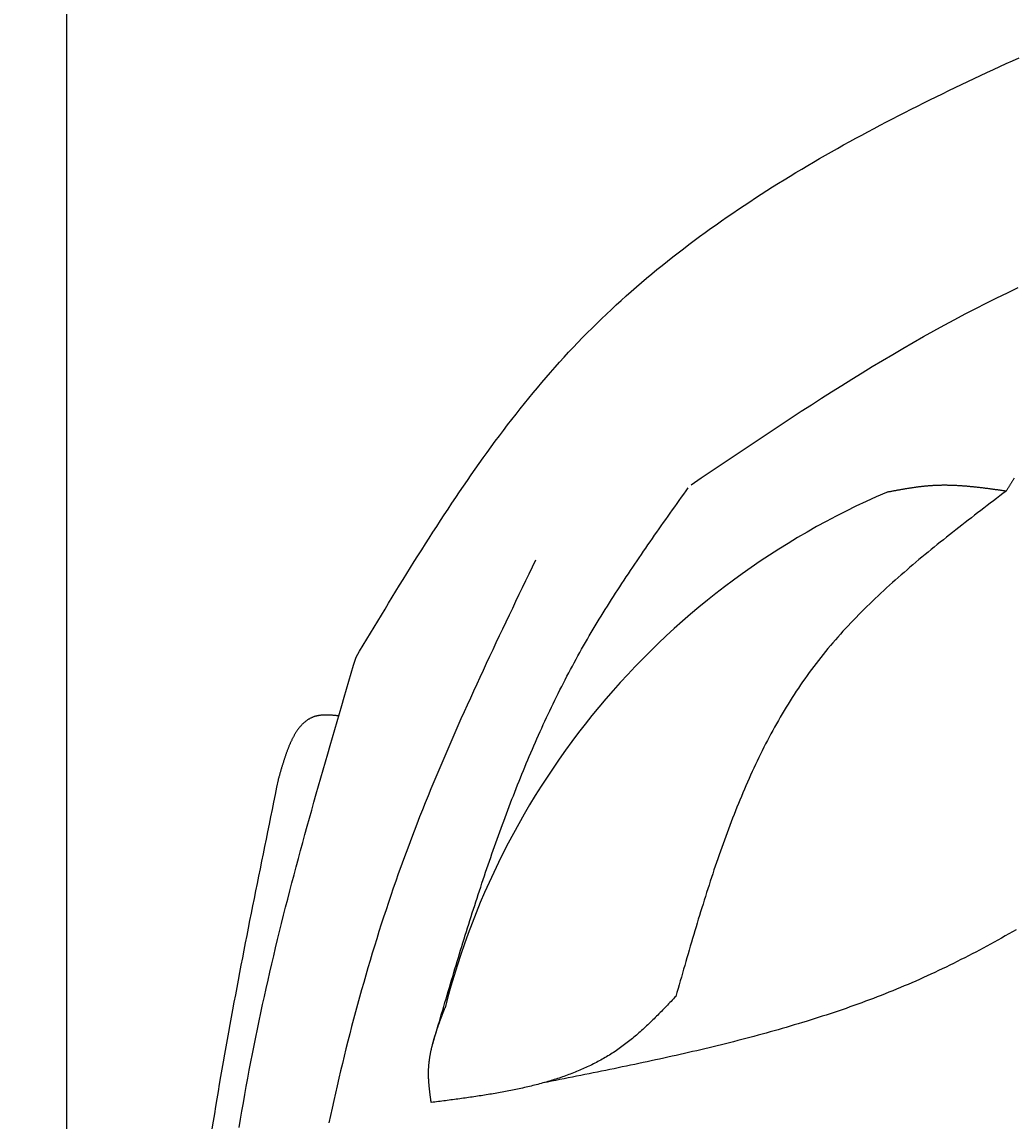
# Model space of a CAD drawing. Extents: x 715 to 7297, y 267 to 3610.
# Tile 11 of 64: x 1152 to 1589, y 2408 to 2893. Entities that reach past the tile are written whole.
import ezdxf

# ---------------------------------------------------------------- set-up
doc = ezdxf.new("R2010")
doc.units = 0
doc.layers.get('0').update_dxf_attribs({"linetype": 'CONTINUOUS'})
doc.layers.get('DEFPOINTS').update_dxf_attribs({"linetype": 'CONTINUOUS'})
for name, color, linetype in [('4', 3, 'CONTINUOUS'), ('5', 3, 'CONTINUOUS'), ('CAR', 10, 'CONTINUOUS')]:
    doc.layers.add(name, color=color, linetype=linetype)
doc.styles.get("Standard").update_dxf_attribs({"font": 'ISOCP.SHX'})
doc.dimstyles.get("Standard").update_dxf_attribs({"dimtxt": 2.5, "dimasz": 2.5, "dimexe": 1.25, "dimexo": 0.625, "dimtad": 1, "dimcen": 2.5, "dimazin": 3, "dimtfac": 1, "dimtmove": 0, "dimatfit": 3})

# ---------------------------------------------------------------- blocks, each defined once
blk = doc.blocks.new('PUNKT')
at = {"layer": '4', "color": 0, "linetype": 'BYBLOCK'}
blk.add_line((-0.5, 0), (-1, 0), dxfattribs=at)
at = {"layer": '4', "color": 0, "linetype": 'BYBLOCK', "const_width": 0.5}
blk.add_lwpolyline([(-0.25, 0, 1), (0.25, 0, 1)], format="xyb", close=True, dxfattribs=at)
blk = doc.blocks.new('*U17')
at = {"layer": '5', "color": 2}
blk.add_text('290', height=70, rotation=90, dxfattribs=at).set_placement((785.85, 1664.51))
blk = doc.blocks.new('*D4')
at = {"layer": '5'}
for p, q in [((1352.73, 3187.27), (775.85, 3187.27)), ((815.85, 327.27), (815.85, 3147.27)), ((1352.77, 287.27), (775.85, 287.27))]:
    blk.add_line(p, q, dxfattribs=at)
at = {"layer": 'DEFPOINTS', "color": 0}
for p in [(815.85, 3187.27), (1372.73, 3187.27), (1372.77, 287.27)]:
    blk.add_point(p, dxfattribs=at)
blk.add_blockref('*U17', (0, 0))
at = {"layer": '5', "xscale": 40, "yscale": 40, "zscale": 40}
for p, rotation in [((815.85, 3187.27), 90), ((815.85, 287.27), 270)]:
    blk.add_blockref('PUNKT', p, dxfattribs=dict(at, rotation=rotation))

msp = doc.modelspace()

# ---------------------------------------------------------------- linework, layer by layer
msp.add_line((1171.672, 3037.271), (1171.717, 437.271))
at = {"layer": 'CAR'}
for points in [[(1299.29, 2613.1, 0), (1300.88, 2615.75, 0), (1302.48, 2618.39, 0), (1304.07, 2621.03, 0), (1305.66, 2623.67, 0), (1307.26, 2626.31, 0), (1308.86, 2628.95, 0), (1310.45, 2631.59, 0), (1312.06, 2634.22, 0), (1313.66, 2636.85, 0), (1315.26, 2639.48, 0), (1316.87, 2642.11, 0), (1318.48, 2644.73, 0), (1320.1, 2647.35, 0), (1321.72, 2649.96, 0), (1323.34, 2652.57, 0), (1324.97, 2655.18, 0), (1326.6, 2657.78, 0), (1328.24, 2660.37, 0), (1329.88, 2662.96, 0), (1331.53, 2665.54, 0), (1333.19, 2668.12, 0), (1334.85, 2670.69, 0), (1336.52, 2673.25, 0), (1338.19, 2675.8, 0), (1339.87, 2678.35, 0), (1341.56, 2680.89, 0), (1343.26, 2683.42, 0), (1344.96, 2685.94, 0), (1346.67, 2688.46, 0), (1348.39, 2690.96, 0), (1350.12, 2693.46, 0), (1351.86, 2695.94, 0), (1353.61, 2698.41, 0), (1355.37, 2700.88, 0), (1357.14, 2703.33, 0), (1358.91, 2705.77, 0), (1360.7, 2708.2, 0), (1362.5, 2710.62, 0), (1364.31, 2713.03, 0), (1366.14, 2715.42, 0), (1367.97, 2717.8, 0), (1369.82, 2720.17, 0), (1371.68, 2722.52, 0), (1373.55, 2724.86, 0), (1375.43, 2727.19, 0), (1377.33, 2729.5, 0), (1379.24, 2731.8, 0), (1381.17, 2734.08, 0), (1383.11, 2736.35, 0), (1385.06, 2738.6, 0), (1387.03, 2740.83, 0), (1389.01, 2743.05, 0), (1391.01, 2745.26, 0), (1393.03, 2747.44, 0), (1395.06, 2749.61, 0), (1397.1, 2751.76, 0), (1399.17, 2753.89, 0), (1401.25, 2756.01, 0), (1403.34, 2758.1, 0), (1405.45, 2760.18, 0), (1407.58, 2762.25, 0), (1409.72, 2764.3, 0), (1411.88, 2766.33, 0), (1414.05, 2768.34, 0), (1416.24, 2770.34, 0), (1418.44, 2772.32, 0), (1420.66, 2774.28, 0), (1422.89, 2776.23, 0), (1425.14, 2778.17, 0), (1427.4, 2780.08, 0), (1429.67, 2781.99, 0), (1431.96, 2783.87, 0), (1434.26, 2785.75, 0), (1436.58, 2787.61, 0), (1438.91, 2789.45, 0), (1441.25, 2791.28, 0), (1443.61, 2793.09, 0), (1445.98, 2794.89, 0), (1448.36, 2796.68, 0), (1450.75, 2798.45, 0), (1453.16, 2800.21, 0), (1455.58, 2801.96, 0), (1458.01, 2803.69, 0), (1460.46, 2805.41, 0), (1462.91, 2807.12, 0), (1465.38, 2808.81, 0), (1467.86, 2810.49, 0), (1470.35, 2812.16, 0), (1472.85, 2813.82, 0), (1475.36, 2815.46, 0), (1477.88, 2817.1, 0), (1480.42, 2818.72, 0), (1482.96, 2820.33, 0), (1485.52, 2821.93, 0), (1488.08, 2823.52, 0), (1490.66, 2825.09, 0), (1493.25, 2826.66, 0), (1495.84, 2828.21, 0), (1498.45, 2829.76, 0), (1501.06, 2831.29, 0), (1503.69, 2832.81, 0), (1506.32, 2834.33, 0), (1508.96, 2835.83, 0), (1511.61, 2837.33, 0), (1514.27, 2838.81, 0), (1516.94, 2840.29, 0), (1519.62, 2841.76, 0), (1522.3, 2843.21, 0), (1524.99, 2844.66, 0), (1527.7, 2846.1, 0), (1530.4, 2847.54, 0), (1533.12, 2848.96, 0), (1535.84, 2850.37, 0), (1538.58, 2851.78, 0), (1541.31, 2853.18, 0), (1544.06, 2854.58, 0), (1546.81, 2855.96, 0), (1549.57, 2857.34, 0), (1552.33, 2858.71, 0), (1555.11, 2860.07, 0), (1557.88, 2861.43, 0), (1560.67, 2862.78, 0), (1563.46, 2864.13, 0), (1566.25, 2865.46, 0), (1569.05, 2866.8, 0), (1571.86, 2868.12, 0), (1574.67, 2869.44, 0), (1577.49, 2870.76, 0), (1580.31, 2872.07, 0), (1583.13, 2873.37, 0), (1585.96, 2874.67, 0), (1588.8, 2875.97, 0), (1591.64, 2877.26, 0)], [(1447.04, 2689.07, 0), (1451.45, 2692.05, 0), (1455.85, 2695.02, 0), (1460.25, 2697.99, 0), (1464.66, 2700.95, 0), (1469.07, 2703.91, 0), (1473.48, 2706.86, 0), (1477.9, 2709.8, 0), (1482.32, 2712.73, 0), (1486.74, 2715.65, 0), (1491.17, 2718.55, 0), (1495.61, 2721.44, 0), (1500.05, 2724.32, 0), (1504.5, 2727.17, 0), (1508.96, 2730.01, 0), (1513.43, 2732.82, 0), (1517.9, 2735.61, 0), (1522.38, 2738.38, 0), (1526.88, 2741.12, 0), (1531.38, 2743.83, 0), (1535.9, 2746.52, 0), (1540.43, 2749.17, 0), (1544.97, 2751.8, 0), (1549.52, 2754.39, 0), (1554.09, 2756.94, 0), (1558.67, 2759.46, 0), (1563.27, 2761.94, 0), (1567.88, 2764.38, 0), (1572.51, 2766.78, 0), (1577.15, 2769.14, 0), (1581.81, 2771.46, 0), (1586.49, 2773.72, 0), (1591.19, 2775.95, 0)], [(1589.5, 2691.91, 0), (1589.34, 2691.68, 0), (1589.19, 2691.45, 0), (1589.04, 2691.22, 0), (1588.88, 2690.99, 0), (1588.73, 2690.75, 0), (1588.58, 2690.52, 0), (1588.43, 2690.29, 0), (1588.28, 2690.05, 0), (1588.13, 2689.81, 0), (1587.98, 2689.58, 0), (1587.83, 2689.34, 0), (1587.68, 2689.1, 0), (1587.53, 2688.86, 0), (1587.38, 2688.63, 0), (1587.23, 2688.39, 0), (1587.08, 2688.15, 0), (1586.93, 2687.91, 0), (1586.79, 2687.67, 0), (1586.64, 2687.43, 0), (1586.49, 2687.19, 0), (1586.34, 2686.95, 0), (1586.2, 2686.71, 0), (1586.05, 2686.47, 0), (1585.9, 2686.23, 0)], [(1333.1, 2442.6, 0), (1333.58, 2444.26, 0), (1334.07, 2445.91, 0), (1334.56, 2447.57, 0), (1335.05, 2449.22, 0), (1335.53, 2450.88, 0), (1336.02, 2452.53, 0), (1336.51, 2454.19, 0), (1337, 2455.84, 0), (1337.49, 2457.5, 0), (1337.98, 2459.15, 0), (1338.47, 2460.8, 0), (1338.96, 2462.46, 0), (1339.45, 2464.11, 0), (1339.94, 2465.76, 0), (1340.43, 2467.41, 0), (1340.93, 2469.07, 0), (1341.42, 2470.72, 0), (1341.92, 2472.37, 0), (1342.42, 2474.02, 0), (1342.91, 2475.67, 0), (1343.41, 2477.32, 0), (1343.91, 2478.96, 0), (1344.42, 2480.61, 0), (1344.92, 2482.26, 0), (1345.42, 2483.9, 0), (1345.93, 2485.55, 0), (1346.44, 2487.19, 0), (1346.95, 2488.84, 0), (1347.46, 2490.48, 0), (1347.97, 2492.12, 0), (1348.48, 2493.76, 0), (1349, 2495.4, 0), (1349.52, 2497.04, 0), (1350.04, 2498.68, 0), (1350.56, 2500.32, 0), (1351.08, 2501.96, 0), (1351.61, 2503.59, 0), (1352.14, 2505.22, 0), (1352.67, 2506.86, 0), (1353.2, 2508.49, 0), (1353.73, 2510.12, 0), (1354.27, 2511.75, 0), (1354.81, 2513.38, 0), (1355.35, 2515, 0), (1355.9, 2516.63, 0), (1356.44, 2518.25, 0), (1356.99, 2519.88, 0), (1357.55, 2521.5, 0), (1358.1, 2523.12, 0), (1358.66, 2524.74, 0), (1359.22, 2526.35, 0), (1359.79, 2527.97, 0), (1360.35, 2529.58, 0), (1360.92, 2531.2, 0), (1361.5, 2532.81, 0), (1362.07, 2534.42, 0), (1362.65, 2536.02, 0), (1363.24, 2537.63, 0), (1363.82, 2539.23, 0), (1364.41, 2540.84, 0), (1365.01, 2542.44, 0), (1365.6, 2544.03, 0), (1366.21, 2545.63, 0), (1366.81, 2547.23, 0), (1367.42, 2548.82, 0), (1368.03, 2550.41, 0), (1368.65, 2552, 0), (1369.27, 2553.59, 0), (1369.89, 2555.17, 0), (1370.52, 2556.76, 0), (1371.15, 2558.34, 0), (1371.78, 2559.92, 0), (1372.43, 2561.49, 0), (1373.07, 2563.07, 0), (1373.72, 2564.64, 0), (1374.37, 2566.21, 0), (1375.03, 2567.78, 0), (1375.69, 2569.34, 0), (1376.36, 2570.91, 0), (1377.03, 2572.47, 0), (1377.7, 2574.02, 0), (1378.39, 2575.58, 0), (1379.07, 2577.13, 0), (1379.76, 2578.69, 0), (1380.46, 2580.23, 0), (1381.16, 2581.78, 0), (1381.86, 2583.32, 0), (1382.57, 2584.86, 0), (1383.29, 2586.4, 0), (1384.01, 2587.94, 0), (1384.73, 2589.47, 0), (1385.46, 2591, 0), (1386.2, 2592.53, 0), (1386.94, 2594.05, 0), (1387.69, 2595.58, 0), (1388.44, 2597.09, 0), (1389.2, 2598.61, 0), (1389.96, 2600.12, 0), (1390.73, 2601.63, 0), (1391.51, 2603.14, 0), (1392.29, 2604.65, 0), (1393.08, 2606.15, 0), (1393.87, 2607.65, 0), (1394.67, 2609.14, 0), (1395.48, 2610.63, 0), (1396.29, 2612.12, 0), (1397.11, 2613.61, 0), (1397.93, 2615.09, 0), (1398.76, 2616.57, 0), (1399.6, 2618.05, 0), (1400.44, 2619.52, 0), (1401.29, 2620.99, 0), (1402.14, 2622.46, 0), (1403, 2623.92, 0), (1403.87, 2625.38, 0), (1404.74, 2626.84, 0), (1405.62, 2628.29, 0), (1406.5, 2629.75, 0), (1407.39, 2631.2, 0), (1408.29, 2632.64, 0), (1409.18, 2634.09, 0), (1410.09, 2635.53, 0), (1411, 2636.97, 0), (1411.91, 2638.41, 0), (1412.83, 2639.84, 0), (1413.75, 2641.27, 0), (1414.67, 2642.71, 0), (1415.6, 2644.13, 0), (1416.54, 2645.56, 0), (1417.48, 2646.98, 0), (1418.42, 2648.41, 0), (1419.36, 2649.83, 0), (1420.31, 2651.25, 0), (1421.26, 2652.66, 0), (1422.22, 2654.08, 0), (1423.18, 2655.49, 0), (1424.14, 2656.91, 0), (1425.1, 2658.32, 0), (1426.07, 2659.73, 0), (1427.04, 2661.13, 0), (1428.01, 2662.54, 0), (1428.98, 2663.95, 0), (1429.96, 2665.35, 0), (1430.94, 2666.76, 0), (1431.92, 2668.16, 0), (1432.9, 2669.56, 0), (1433.88, 2670.96, 0), (1434.87, 2672.36, 0), (1435.86, 2673.76, 0), (1436.84, 2675.16, 0), (1437.83, 2676.56, 0), (1438.82, 2677.96, 0), (1439.82, 2679.35, 0), (1440.81, 2680.75, 0), (1441.8, 2682.15, 0), (1442.79, 2683.54, 0), (1443.79, 2684.94, 0), (1444.78, 2686.33, 0), (1445.77, 2687.73, 0)], [(1585.9, 2686.23, 0), (1584.51, 2685.17, 0), (1583.11, 2684.1, 0), (1581.72, 2683.04, 0), (1580.33, 2681.98, 0), (1578.93, 2680.92, 0), (1577.54, 2679.85, 0), (1576.15, 2678.79, 0), (1574.76, 2677.72, 0), (1573.37, 2676.66, 0), (1571.99, 2675.59, 0), (1570.6, 2674.52, 0), (1569.22, 2673.45, 0), (1567.84, 2672.38, 0), (1566.46, 2671.31, 0), (1565.09, 2670.23, 0), (1563.71, 2669.15, 0), (1562.34, 2668.08, 0), (1560.97, 2666.99, 0), (1559.61, 2665.91, 0), (1558.25, 2664.83, 0), (1556.89, 2663.74, 0), (1555.53, 2662.65, 0), (1554.18, 2661.56, 0), (1552.84, 2660.46, 0), (1551.49, 2659.36, 0), (1550.16, 2658.26, 0), (1548.82, 2657.16, 0), (1547.49, 2656.05, 0), (1546.17, 2654.94, 0), (1544.85, 2653.82, 0), (1543.54, 2652.7, 0), (1542.23, 2651.58, 0), (1540.92, 2650.45, 0), (1539.63, 2649.32, 0), (1538.33, 2648.19, 0), (1537.05, 2647.05, 0), (1535.77, 2645.91, 0), (1534.5, 2644.76, 0), (1533.23, 2643.61, 0), (1531.97, 2642.45, 0), (1530.72, 2641.29, 0), (1529.47, 2640.12, 0), (1528.23, 2638.95, 0), (1527, 2637.77, 0), (1525.78, 2636.59, 0), (1524.56, 2635.4, 0), (1523.35, 2634.21, 0), (1522.15, 2633.01, 0), (1520.96, 2631.81, 0), (1519.77, 2630.6, 0), (1518.6, 2629.38, 0), (1517.43, 2628.16, 0), (1516.28, 2626.93, 0), (1515.13, 2625.69, 0), (1513.99, 2624.45, 0), (1512.86, 2623.2, 0), (1511.74, 2621.94, 0), (1510.63, 2620.68, 0), (1509.53, 2619.41, 0), (1508.44, 2618.13, 0), (1507.36, 2616.85, 0), (1506.29, 2615.56, 0), (1505.23, 2614.26, 0), (1504.19, 2612.95, 0), (1503.15, 2611.63, 0), (1502.12, 2610.31, 0), (1501.11, 2608.98, 0), (1500.11, 2607.64, 0), (1499.12, 2606.29, 0), (1498.14, 2604.94, 0), (1497.17, 2603.58, 0), (1496.21, 2602.21, 0), (1495.26, 2600.83, 0), (1494.32, 2599.44, 0), (1493.4, 2598.05, 0), (1492.48, 2596.65, 0), (1491.57, 2595.25, 0), (1490.68, 2593.83, 0), (1489.79, 2592.41, 0), (1488.91, 2590.98, 0), (1488.05, 2589.55, 0), (1487.19, 2588.1, 0), (1486.34, 2586.66, 0), (1485.5, 2585.2, 0), (1484.67, 2583.74, 0), (1483.86, 2582.27, 0), (1483.04, 2580.8, 0), (1482.24, 2579.32, 0), (1481.45, 2577.83, 0), (1480.66, 2576.34, 0), (1479.89, 2574.84, 0), (1479.12, 2573.33, 0), (1478.36, 2571.82, 0), (1477.61, 2570.3, 0), (1476.87, 2568.78, 0), (1476.13, 2567.25, 0), (1475.4, 2565.72, 0), (1474.68, 2564.18, 0), (1473.97, 2562.64, 0), (1473.26, 2561.09, 0), (1472.57, 2559.53, 0), (1471.88, 2557.97, 0), (1471.19, 2556.41, 0), (1470.52, 2554.84, 0), (1469.85, 2553.27, 0), (1469.18, 2551.69, 0), (1468.52, 2550.1, 0), (1467.87, 2548.52, 0), (1467.23, 2546.92, 0), (1466.59, 2545.33, 0), (1465.96, 2543.73, 0), (1465.33, 2542.12, 0), (1464.71, 2540.51, 0), (1464.1, 2538.9, 0), (1463.49, 2537.28, 0), (1462.89, 2535.66, 0), (1462.29, 2534.03, 0), (1461.69, 2532.41, 0), (1461.11, 2530.77, 0), (1460.52, 2529.14, 0), (1459.94, 2527.5, 0), (1459.37, 2525.86, 0), (1458.8, 2524.21, 0), (1458.24, 2522.56, 0), (1457.68, 2520.91, 0), (1457.12, 2519.26, 0), (1456.57, 2517.6, 0), (1456.02, 2515.94, 0), (1455.47, 2514.28, 0), (1454.93, 2512.61, 0), (1454.4, 2510.94, 0), (1453.86, 2509.27, 0), (1453.33, 2507.6, 0), (1452.8, 2505.92, 0), (1452.28, 2504.25, 0), (1451.76, 2502.57, 0), (1451.24, 2500.88, 0), (1450.72, 2499.2, 0), (1450.21, 2497.52, 0), (1449.7, 2495.83, 0), (1449.19, 2494.14, 0), (1448.69, 2492.45, 0), (1448.18, 2490.76, 0), (1447.68, 2489.07, 0), (1447.18, 2487.37, 0), (1446.68, 2485.68, 0), (1446.19, 2483.98, 0), (1445.69, 2482.28, 0), (1445.2, 2480.58, 0), (1444.7, 2478.88, 0), (1444.21, 2477.18, 0), (1443.72, 2475.48, 0), (1443.23, 2473.78, 0), (1442.74, 2472.08, 0), (1442.25, 2470.37, 0), (1441.77, 2468.67, 0), (1441.28, 2466.97, 0), (1440.79, 2465.27, 0), (1440.3, 2463.56, 0)], [(1585.9, 2686.23, 0), (1585.57, 2686.28, 0), (1585.23, 2686.32, 0), (1584.9, 2686.37, 0), (1584.57, 2686.42, 0), (1584.23, 2686.46, 0), (1583.9, 2686.51, 0), (1583.56, 2686.56, 0), (1583.23, 2686.61, 0), (1582.9, 2686.65, 0), (1582.56, 2686.7, 0), (1582.23, 2686.75, 0), (1581.9, 2686.79, 0), (1581.56, 2686.84, 0), (1581.23, 2686.88, 0), (1580.9, 2686.93, 0), (1580.56, 2686.98, 0), (1580.23, 2687.02, 0), (1579.9, 2687.07, 0), (1579.56, 2687.11, 0), (1579.23, 2687.16, 0), (1578.89, 2687.2, 0), (1578.56, 2687.24, 0), (1578.23, 2687.29, 0), (1577.89, 2687.33, 0), (1577.56, 2687.37, 0), (1577.23, 2687.42, 0), (1576.89, 2687.46, 0), (1576.56, 2687.5, 0), (1576.23, 2687.54, 0), (1575.89, 2687.58, 0), (1575.56, 2687.63, 0), (1575.23, 2687.67, 0), (1574.89, 2687.71, 0), (1574.56, 2687.74, 0), (1574.23, 2687.78, 0), (1573.89, 2687.82, 0), (1573.56, 2687.86, 0), (1573.23, 2687.9, 0), (1572.89, 2687.93, 0), (1572.56, 2687.97, 0), (1572.23, 2688.01, 0), (1571.89, 2688.04, 0), (1571.56, 2688.08, 0), (1571.23, 2688.11, 0), (1570.89, 2688.14, 0), (1570.56, 2688.18, 0), (1570.23, 2688.21, 0), (1569.89, 2688.24, 0), (1569.56, 2688.27, 0), (1569.23, 2688.3, 0), (1568.9, 2688.33, 0), (1568.56, 2688.36, 0), (1568.23, 2688.38, 0), (1567.9, 2688.41, 0), (1567.56, 2688.44, 0), (1567.23, 2688.46, 0), (1566.9, 2688.49, 0), (1566.56, 2688.51, 0), (1566.23, 2688.53, 0), (1565.9, 2688.56, 0), (1565.57, 2688.58, 0), (1565.23, 2688.6, 0), (1564.9, 2688.62, 0), (1564.57, 2688.64, 0), (1564.24, 2688.66, 0), (1563.9, 2688.67, 0), (1563.57, 2688.69, 0), (1563.24, 2688.7, 0), (1562.91, 2688.72, 0), (1562.57, 2688.73, 0), (1562.24, 2688.74, 0), (1561.91, 2688.75, 0), (1561.58, 2688.76, 0), (1561.24, 2688.77, 0), (1560.91, 2688.78, 0), (1560.58, 2688.79, 0), (1560.25, 2688.79, 0), (1559.91, 2688.8, 0), (1559.58, 2688.8, 0), (1559.25, 2688.8, 0), (1558.92, 2688.8, 0), (1558.59, 2688.81, 0), (1558.25, 2688.8, 0), (1557.92, 2688.8, 0), (1557.59, 2688.8, 0), (1557.26, 2688.79, 0), (1556.93, 2688.79, 0), (1556.59, 2688.78, 0), (1556.26, 2688.77, 0), (1555.93, 2688.76, 0), (1555.6, 2688.75, 0), (1555.27, 2688.74, 0), (1554.94, 2688.73, 0), (1554.6, 2688.71, 0), (1554.27, 2688.7, 0), (1553.94, 2688.68, 0), (1553.61, 2688.66, 0), (1553.28, 2688.64, 0), (1552.95, 2688.62, 0), (1552.62, 2688.6, 0), (1552.29, 2688.57, 0), (1551.95, 2688.55, 0), (1551.62, 2688.52, 0), (1551.29, 2688.49, 0), (1550.96, 2688.46, 0), (1550.63, 2688.43, 0), (1550.3, 2688.4, 0), (1549.97, 2688.37, 0), (1549.64, 2688.33, 0), (1549.31, 2688.3, 0), (1548.98, 2688.26, 0), (1548.65, 2688.23, 0), (1548.31, 2688.19, 0), (1547.98, 2688.15, 0), (1547.65, 2688.11, 0), (1547.32, 2688.07, 0), (1546.99, 2688.03, 0), (1546.66, 2687.98, 0), (1546.33, 2687.94, 0), (1546, 2687.89, 0), (1545.67, 2687.85, 0), (1545.34, 2687.8, 0), (1545.01, 2687.76, 0), (1544.68, 2687.71, 0), (1544.35, 2687.66, 0), (1544.02, 2687.61, 0), (1543.69, 2687.56, 0), (1543.36, 2687.51, 0), (1543.03, 2687.46, 0), (1542.7, 2687.4, 0), (1542.37, 2687.35, 0), (1542.04, 2687.3, 0), (1541.71, 2687.24, 0), (1541.38, 2687.19, 0), (1541.05, 2687.13, 0), (1540.72, 2687.08, 0), (1540.39, 2687.02, 0), (1540.06, 2686.96, 0), (1539.73, 2686.9, 0), (1539.4, 2686.85, 0), (1539.07, 2686.79, 0), (1538.74, 2686.73, 0), (1538.41, 2686.67, 0), (1538.08, 2686.61, 0), (1537.75, 2686.55, 0), (1537.42, 2686.49, 0), (1537.09, 2686.43, 0), (1536.76, 2686.37, 0), (1536.43, 2686.31, 0), (1536.1, 2686.25, 0), (1535.77, 2686.19, 0), (1535.44, 2686.13, 0), (1535.11, 2686.06, 0), (1534.78, 2686, 0), (1534.45, 2685.94, 0), (1534.12, 2685.88, 0), (1533.79, 2685.82, 0), (1533.46, 2685.75, 0), (1533.13, 2685.69, 0)], [(1378.4, 2655.77, 0), (1376.94, 2652.74, 0), (1375.49, 2649.71, 0), (1374.03, 2646.68, 0), (1372.57, 2643.65, 0), (1371.12, 2640.61, 0), (1369.67, 2637.58, 0), (1368.21, 2634.55, 0), (1366.77, 2631.52, 0), (1365.32, 2628.48, 0), (1363.88, 2625.45, 0), (1362.44, 2622.41, 0), (1361, 2619.37, 0), (1359.57, 2616.33, 0), (1358.14, 2613.29, 0), (1356.72, 2610.25, 0), (1355.3, 2607.2, 0), (1353.89, 2604.16, 0), (1352.48, 2601.11, 0), (1351.08, 2598.06, 0), (1349.69, 2595, 0), (1348.3, 2591.95, 0), (1346.92, 2588.89, 0), (1345.55, 2585.83, 0), (1344.19, 2582.76, 0), (1342.83, 2579.69, 0), (1341.48, 2576.62, 0), (1340.14, 2573.55, 0), (1338.81, 2570.47, 0), (1337.49, 2567.39, 0), (1336.18, 2564.31, 0), (1334.88, 2561.22, 0), (1333.59, 2558.13, 0), (1332.31, 2555.03, 0), (1331.04, 2551.93, 0), (1329.79, 2548.83, 0), (1328.54, 2545.72, 0), (1327.31, 2542.61, 0), (1326.09, 2539.49, 0), (1324.88, 2536.37, 0), (1323.69, 2533.24, 0), (1322.51, 2530.11, 0), (1321.34, 2526.97, 0), (1320.19, 2523.83, 0), (1319.05, 2520.68, 0), (1317.92, 2517.52, 0), (1316.81, 2514.37, 0), (1315.71, 2511.2, 0), (1314.63, 2508.04, 0), (1313.56, 2504.86, 0), (1312.5, 2501.69, 0), (1311.46, 2498.5, 0), (1310.43, 2495.32, 0), (1309.41, 2492.13, 0), (1308.41, 2488.93, 0), (1307.42, 2485.73, 0), (1306.44, 2482.53, 0), (1305.48, 2479.32, 0), (1304.52, 2476.1, 0), (1303.58, 2472.89, 0), (1302.66, 2469.66, 0), (1301.74, 2466.44, 0), (1300.84, 2463.21, 0), (1299.95, 2459.98, 0), (1299.07, 2456.74, 0), (1298.2, 2453.5, 0), (1297.35, 2450.25, 0), (1296.51, 2447, 0), (1295.68, 2443.75, 0), (1294.86, 2440.49, 0), (1294.05, 2437.23, 0), (1293.25, 2433.97, 0), (1292.47, 2430.7, 0), (1291.7, 2427.43, 0), (1290.93, 2424.16, 0), (1290.18, 2420.88, 0), (1289.44, 2417.61, 0), (1288.71, 2414.32, 0), (1288, 2411.04, 0), (1287.29, 2407.75, 0)], [(1247.76, 2405.76, 0), (1248.37, 2409.38, 0), (1248.99, 2413, 0), (1249.61, 2416.62, 0), (1250.25, 2420.24, 0), (1250.91, 2423.85, 0), (1251.57, 2427.47, 0), (1252.24, 2431.08, 0), (1252.93, 2434.69, 0), (1253.63, 2438.29, 0), (1254.34, 2441.9, 0), (1255.07, 2445.5, 0), (1255.8, 2449.1, 0), (1256.55, 2452.7, 0), (1257.31, 2456.3, 0), (1258.09, 2459.89, 0), (1258.87, 2463.48, 0), (1259.67, 2467.07, 0), (1260.48, 2470.66, 0), (1261.31, 2474.25, 0), (1262.14, 2477.83, 0), (1262.98, 2481.41, 0), (1263.84, 2485, 0), (1264.7, 2488.57, 0), (1265.58, 2492.15, 0), (1266.46, 2495.73, 0), (1267.36, 2499.3, 0), (1268.26, 2502.87, 0), (1269.18, 2506.44, 0), (1270.1, 2510.01, 0), (1271.03, 2513.58, 0), (1271.97, 2517.15, 0), (1272.91, 2520.71, 0), (1273.86, 2524.28, 0), (1274.82, 2527.84, 0), (1275.79, 2531.4, 0), (1276.77, 2534.96, 0), (1277.75, 2538.52, 0), (1278.73, 2542.08, 0), (1279.73, 2545.64, 0), (1280.72, 2549.19, 0), (1281.73, 2552.75, 0), (1282.73, 2556.3, 0), (1283.75, 2559.86, 0), (1284.76, 2563.41, 0), (1285.78, 2566.96, 0), (1286.81, 2570.51, 0), (1287.84, 2574.07, 0), (1288.87, 2577.62, 0), (1289.9, 2581.17, 0), (1290.94, 2584.72, 0), (1291.98, 2588.27, 0), (1293.02, 2591.81, 0), (1294.06, 2595.36, 0), (1295.1, 2598.91, 0), (1296.15, 2602.46, 0), (1297.2, 2606.01, 0), (1298.24, 2609.56, 0), (1299.29, 2613.1, 0)], [(1291.66, 2587.2, 0), (1291.38, 2587.22, 0), (1291.1, 2587.25, 0), (1290.82, 2587.27, 0), (1290.54, 2587.3, 0), (1290.26, 2587.32, 0), (1289.98, 2587.35, 0), (1289.7, 2587.37, 0), (1289.42, 2587.39, 0), (1289.14, 2587.41, 0), (1288.86, 2587.43, 0), (1288.58, 2587.45, 0), (1288.31, 2587.47, 0), (1288.03, 2587.48, 0), (1287.75, 2587.5, 0), (1287.48, 2587.51, 0), (1287.21, 2587.52, 0), (1286.93, 2587.53, 0), (1286.66, 2587.54, 0), (1286.39, 2587.54, 0), (1286.12, 2587.54, 0), (1285.86, 2587.54, 0), (1285.59, 2587.54, 0), (1285.33, 2587.54, 0), (1285.07, 2587.53, 0), (1284.8, 2587.52, 0), (1284.54, 2587.5, 0), (1284.29, 2587.49, 0), (1284.03, 2587.46, 0), (1283.78, 2587.44, 0), (1283.53, 2587.41, 0), (1283.28, 2587.38, 0), (1283.03, 2587.35, 0), (1282.78, 2587.31, 0), (1282.54, 2587.27, 0), (1282.3, 2587.22, 0), (1282.06, 2587.17, 0), (1281.82, 2587.11, 0), (1281.59, 2587.05, 0), (1281.36, 2586.99, 0), (1281.13, 2586.92, 0), (1280.9, 2586.85, 0), (1280.68, 2586.77, 0), (1280.46, 2586.69, 0), (1280.24, 2586.61, 0), (1280.02, 2586.52, 0), (1279.8, 2586.42, 0), (1279.59, 2586.33, 0), (1279.38, 2586.23, 0), (1279.17, 2586.12, 0), (1278.96, 2586.01, 0), (1278.76, 2585.9, 0), (1278.56, 2585.79, 0), (1278.35, 2585.67, 0), (1278.16, 2585.55, 0), (1277.96, 2585.42, 0), (1277.77, 2585.29, 0), (1277.57, 2585.15, 0), (1277.38, 2585.02, 0), (1277.19, 2584.88, 0), (1277.01, 2584.73, 0), (1276.82, 2584.58, 0), (1276.64, 2584.43, 0), (1276.46, 2584.28, 0), (1276.28, 2584.12, 0), (1276.1, 2583.96, 0), (1275.93, 2583.79, 0), (1275.76, 2583.63, 0), (1275.58, 2583.46, 0), (1275.41, 2583.28, 0), (1275.25, 2583.1, 0), (1275.08, 2582.92, 0), (1274.91, 2582.74, 0), (1274.75, 2582.55, 0), (1274.59, 2582.36, 0), (1274.43, 2582.17, 0), (1274.27, 2581.98, 0), (1274.12, 2581.78, 0), (1273.96, 2581.58, 0), (1273.81, 2581.37, 0), (1273.66, 2581.17, 0), (1273.51, 2580.96, 0), (1273.36, 2580.75, 0), (1273.21, 2580.53, 0), (1273.06, 2580.31, 0), (1272.92, 2580.09, 0), (1272.78, 2579.87, 0), (1272.64, 2579.65, 0), (1272.5, 2579.42, 0), (1272.36, 2579.19, 0), (1272.22, 2578.96, 0), (1272.08, 2578.72, 0), (1271.95, 2578.48, 0), (1271.82, 2578.24, 0), (1271.68, 2578, 0), (1271.55, 2577.76, 0), (1271.42, 2577.51, 0), (1271.3, 2577.26, 0), (1271.17, 2577.01, 0), (1271.04, 2576.76, 0), (1270.92, 2576.5, 0), (1270.8, 2576.25, 0), (1270.67, 2575.99, 0), (1270.55, 2575.73, 0), (1270.43, 2575.46, 0), (1270.31, 2575.2, 0), (1270.19, 2574.93, 0), (1270.08, 2574.66, 0), (1269.96, 2574.39, 0), (1269.85, 2574.12, 0), (1269.73, 2573.85, 0), (1269.62, 2573.57, 0), (1269.51, 2573.29, 0), (1269.4, 2573.01, 0), (1269.29, 2572.73, 0), (1269.18, 2572.45, 0), (1269.07, 2572.17, 0), (1268.96, 2571.88, 0), (1268.85, 2571.6, 0), (1268.75, 2571.31, 0), (1268.64, 2571.02, 0), (1268.54, 2570.73, 0), (1268.43, 2570.44, 0), (1268.33, 2570.14, 0), (1268.23, 2569.85, 0), (1268.12, 2569.55, 0), (1268.02, 2569.26, 0), (1267.92, 2568.96, 0), (1267.82, 2568.66, 0), (1267.72, 2568.36, 0), (1267.63, 2568.06, 0), (1267.53, 2567.75, 0), (1267.43, 2567.45, 0), (1267.33, 2567.15, 0), (1267.24, 2566.84, 0), (1267.14, 2566.53, 0), (1267.04, 2566.23, 0), (1266.95, 2565.92, 0), (1266.85, 2565.61, 0), (1266.76, 2565.3, 0), (1266.67, 2564.99, 0), (1266.57, 2564.68, 0), (1266.48, 2564.37, 0), (1266.39, 2564.06, 0), (1266.29, 2563.75, 0), (1266.2, 2563.43, 0), (1266.11, 2563.12, 0), (1266.02, 2562.81, 0), (1265.93, 2562.49, 0), (1265.83, 2562.18, 0), (1265.74, 2561.86, 0), (1265.65, 2561.55, 0), (1265.56, 2561.23, 0), (1265.47, 2560.92, 0), (1265.38, 2560.6, 0), (1265.29, 2560.28, 0), (1265.2, 2559.97, 0), (1265.11, 2559.65, 0), (1265.02, 2559.33, 0), (1264.93, 2559.02, 0)], [(1264.93, 2559.02, 0), (1264.26, 2555.75, 0), (1263.59, 2552.48, 0), (1262.93, 2549.21, 0), (1262.26, 2545.95, 0), (1261.59, 2542.68, 0), (1260.93, 2539.41, 0), (1260.26, 2536.14, 0), (1259.6, 2532.88, 0), (1258.93, 2529.61, 0), (1258.27, 2526.34, 0), (1257.61, 2523.07, 0), (1256.95, 2519.8, 0), (1256.29, 2516.53, 0), (1255.63, 2513.27, 0), (1254.98, 2510, 0), (1254.33, 2506.73, 0), (1253.68, 2503.46, 0), (1253.03, 2500.19, 0), (1252.38, 2496.92, 0), (1251.74, 2493.65, 0), (1251.1, 2490.38, 0), (1250.46, 2487.11, 0), (1249.82, 2483.84, 0), (1249.19, 2480.56, 0), (1248.56, 2477.29, 0), (1247.93, 2474.02, 0), (1247.31, 2470.75, 0), (1246.69, 2467.48, 0), (1246.07, 2464.2, 0), (1245.46, 2460.93, 0), (1244.85, 2457.66, 0), (1244.25, 2454.38, 0), (1243.65, 2451.11, 0), (1243.05, 2447.83, 0), (1242.46, 2444.56, 0), (1241.87, 2441.28, 0), (1241.29, 2438, 0), (1240.71, 2434.73, 0), (1240.14, 2431.45, 0), (1239.57, 2428.17, 0), (1239.01, 2424.89, 0), (1238.45, 2421.61, 0), (1237.9, 2418.33, 0), (1237.35, 2415.05, 0), (1236.81, 2411.77, 0), (1236.27, 2408.49, 0), (1235.74, 2405.21, 0)], [(1590.34, 2492.9, 0), (1588.73, 2491.98, 0), (1587.13, 2491.07, 0), (1585.52, 2490.16, 0), (1583.91, 2489.25, 0), (1582.29, 2488.36, 0), (1580.68, 2487.47, 0), (1579.06, 2486.58, 0), (1577.44, 2485.7, 0), (1575.82, 2484.83, 0), (1574.19, 2483.96, 0), (1572.56, 2483.1, 0), (1570.93, 2482.25, 0), (1569.3, 2481.4, 0), (1567.66, 2480.56, 0), (1566.02, 2479.73, 0), (1564.38, 2478.9, 0), (1562.73, 2478.08, 0), (1561.08, 2477.27, 0), (1559.43, 2476.46, 0), (1557.78, 2475.67, 0), (1556.12, 2474.88, 0), (1554.46, 2474.1, 0), (1552.79, 2473.32, 0), (1551.12, 2472.56, 0), (1549.45, 2471.8, 0), (1547.78, 2471.05, 0), (1546.1, 2470.31, 0), (1544.41, 2469.58, 0), (1542.73, 2468.85, 0), (1541.04, 2468.13, 0), (1539.35, 2467.43, 0), (1537.65, 2466.72, 0), (1535.95, 2466.03, 0), (1534.25, 2465.34, 0), (1532.55, 2464.67, 0), (1530.84, 2463.99, 0), (1529.13, 2463.33, 0), (1527.41, 2462.67, 0), (1525.69, 2462.03, 0), (1523.97, 2461.38, 0), (1522.25, 2460.75, 0), (1520.52, 2460.12, 0), (1518.79, 2459.5, 0), (1517.06, 2458.88, 0), (1515.33, 2458.27, 0), (1513.59, 2457.67, 0), (1511.85, 2457.08, 0), (1510.1, 2456.49, 0), (1508.36, 2455.91, 0), (1506.61, 2455.33, 0), (1504.86, 2454.76, 0), (1503.11, 2454.19, 0), (1501.35, 2453.64, 0), (1499.59, 2453.08, 0), (1497.83, 2452.54, 0), (1496.07, 2451.99, 0), (1494.3, 2451.46, 0), (1492.53, 2450.93, 0), (1490.76, 2450.4, 0), (1488.99, 2449.88, 0), (1487.22, 2449.37, 0), (1485.44, 2448.86, 0), (1483.66, 2448.35, 0), (1481.88, 2447.86, 0), (1480.1, 2447.36, 0), (1478.31, 2446.87, 0), (1476.53, 2446.39, 0), (1474.74, 2445.91, 0), (1472.95, 2445.43, 0), (1471.15, 2444.96, 0), (1469.36, 2444.49, 0), (1467.56, 2444.03, 0), (1465.76, 2443.57, 0), (1463.96, 2443.11, 0), (1462.16, 2442.66, 0), (1460.36, 2442.22, 0), (1458.56, 2441.77, 0), (1456.75, 2441.33, 0), (1454.94, 2440.9, 0), (1453.13, 2440.46, 0), (1451.32, 2440.04, 0), (1449.51, 2439.61, 0), (1447.7, 2439.19, 0), (1445.88, 2438.77, 0), (1444.06, 2438.35, 0), (1442.25, 2437.94, 0), (1440.43, 2437.53, 0), (1438.61, 2437.12, 0), (1436.79, 2436.72, 0), (1434.97, 2436.32, 0), (1433.14, 2435.92, 0), (1431.32, 2435.52, 0), (1429.49, 2435.13, 0), (1427.67, 2434.73, 0), (1425.84, 2434.34, 0), (1424.01, 2433.96, 0), (1422.18, 2433.57, 0), (1420.35, 2433.19, 0), (1418.52, 2432.8, 0), (1416.69, 2432.42, 0), (1414.86, 2432.04, 0), (1413.03, 2431.67, 0), (1411.19, 2431.29, 0), (1409.36, 2430.92, 0), (1407.52, 2430.54, 0), (1405.69, 2430.17, 0), (1403.85, 2429.8, 0), (1402.02, 2429.43, 0), (1400.18, 2429.07, 0), (1398.35, 2428.7, 0), (1396.51, 2428.33, 0), (1394.67, 2427.96, 0), (1392.83, 2427.6, 0), (1391, 2427.23, 0), (1389.16, 2426.87, 0), (1387.32, 2426.51, 0), (1385.48, 2426.14, 0), (1383.64, 2425.78, 0), (1381.81, 2425.41, 0)], [(1440.3, 2463.56, 0), (1439.77, 2463.01, 0), (1439.24, 2462.45, 0), (1438.71, 2461.9, 0), (1438.18, 2461.34, 0), (1437.65, 2460.79, 0), (1437.12, 2460.23, 0), (1436.58, 2459.68, 0), (1436.05, 2459.13, 0), (1435.52, 2458.58, 0), (1434.98, 2458.03, 0), (1434.45, 2457.48, 0), (1433.91, 2456.93, 0), (1433.38, 2456.39, 0), (1432.84, 2455.84, 0), (1432.3, 2455.3, 0), (1431.76, 2454.76, 0), (1431.22, 2454.22, 0), (1430.68, 2453.69, 0), (1430.13, 2453.15, 0), (1429.59, 2452.62, 0), (1429.04, 2452.09, 0), (1428.49, 2451.57, 0), (1427.95, 2451.05, 0), (1427.39, 2450.53, 0), (1426.84, 2450.01, 0), (1426.29, 2449.5, 0), (1425.73, 2448.99, 0), (1425.17, 2448.48, 0), (1424.61, 2447.98, 0), (1424.05, 2447.48, 0), (1423.48, 2446.98, 0), (1422.92, 2446.49, 0), (1422.35, 2446, 0), (1421.78, 2445.52, 0), (1421.2, 2445.04, 0), (1420.62, 2444.57, 0), (1420.05, 2444.1, 0), (1419.46, 2443.63, 0), (1418.88, 2443.17, 0), (1418.29, 2442.72, 0), (1417.7, 2442.27, 0), (1417.11, 2441.83, 0), (1416.51, 2441.39, 0), (1415.91, 2440.95, 0), (1415.31, 2440.53, 0), (1414.7, 2440.1, 0), (1414.09, 2439.69, 0), (1413.48, 2439.28, 0), (1412.86, 2438.87, 0), (1412.24, 2438.47, 0), (1411.62, 2438.08, 0), (1410.99, 2437.69, 0), (1410.37, 2437.31, 0), (1409.74, 2436.93, 0), (1409.1, 2436.56, 0), (1408.46, 2436.19, 0), (1407.82, 2435.83, 0), (1407.18, 2435.47, 0), (1406.54, 2435.12, 0), (1405.89, 2434.77, 0), (1405.24, 2434.43, 0), (1404.58, 2434.09, 0), (1403.93, 2433.76, 0), (1403.27, 2433.43, 0), (1402.6, 2433.11, 0), (1401.94, 2432.79, 0), (1401.27, 2432.47, 0), (1400.6, 2432.16, 0), (1399.93, 2431.86, 0), (1399.25, 2431.56, 0), (1398.58, 2431.26, 0), (1397.9, 2430.97, 0), (1397.21, 2430.69, 0), (1396.53, 2430.4, 0), (1395.84, 2430.12, 0), (1395.15, 2429.85, 0), (1394.46, 2429.58, 0), (1393.77, 2429.31, 0), (1393.07, 2429.05, 0), (1392.37, 2428.79, 0), (1391.67, 2428.54, 0), (1390.97, 2428.29, 0), (1390.26, 2428.04, 0), (1389.55, 2427.8, 0), (1388.84, 2427.56, 0), (1388.13, 2427.33, 0), (1387.42, 2427.09, 0), (1386.7, 2426.87, 0), (1385.98, 2426.64, 0), (1385.26, 2426.42, 0), (1384.54, 2426.2, 0), (1383.82, 2425.99, 0), (1383.09, 2425.78, 0), (1382.37, 2425.57, 0), (1381.64, 2425.37, 0), (1380.91, 2425.17, 0), (1380.17, 2424.97, 0), (1379.44, 2424.77, 0), (1378.7, 2424.58, 0), (1377.96, 2424.39, 0), (1377.22, 2424.21, 0), (1376.48, 2424.03, 0), (1375.74, 2423.85, 0), (1375, 2423.67, 0), (1374.25, 2423.49, 0), (1373.5, 2423.32, 0), (1372.75, 2423.15, 0), (1372, 2422.99, 0), (1371.25, 2422.82, 0), (1370.5, 2422.66, 0), (1369.74, 2422.5, 0), (1368.99, 2422.35, 0), (1368.23, 2422.19, 0), (1367.47, 2422.04, 0), (1366.71, 2421.89, 0), (1365.95, 2421.74, 0), (1365.19, 2421.6, 0), (1364.42, 2421.45, 0), (1363.66, 2421.31, 0), (1362.89, 2421.17, 0), (1362.12, 2421.04, 0), (1361.36, 2420.9, 0), (1360.59, 2420.77, 0), (1359.82, 2420.63, 0), (1359.05, 2420.5, 0), (1358.27, 2420.38, 0), (1357.5, 2420.25, 0), (1356.73, 2420.12, 0), (1355.95, 2420, 0), (1355.18, 2419.88, 0), (1354.4, 2419.76, 0), (1353.62, 2419.64, 0), (1352.84, 2419.52, 0), (1352.07, 2419.4, 0), (1351.29, 2419.29, 0), (1350.51, 2419.17, 0), (1349.73, 2419.06, 0), (1348.94, 2418.95, 0), (1348.16, 2418.84, 0), (1347.38, 2418.73, 0), (1346.6, 2418.62, 0), (1345.81, 2418.51, 0), (1345.03, 2418.41, 0), (1344.24, 2418.3, 0), (1343.46, 2418.19, 0), (1342.67, 2418.09, 0), (1341.89, 2417.98, 0), (1341.1, 2417.88, 0), (1340.32, 2417.78, 0), (1339.53, 2417.67, 0), (1338.74, 2417.57, 0), (1337.96, 2417.47, 0), (1337.17, 2417.37, 0), (1336.38, 2417.27, 0), (1335.59, 2417.17, 0), (1334.81, 2417.07, 0), (1334.02, 2416.97, 0), (1333.23, 2416.87, 0), (1332.44, 2416.77, 0)], [(1332.44, 2416.77, 0), (1332.4, 2417.03, 0), (1332.37, 2417.3, 0), (1332.33, 2417.57, 0), (1332.29, 2417.84, 0), (1332.26, 2418.11, 0), (1332.22, 2418.38, 0), (1332.18, 2418.65, 0), (1332.15, 2418.92, 0), (1332.11, 2419.19, 0), (1332.07, 2419.46, 0), (1332.04, 2419.73, 0), (1332, 2420, 0), (1331.97, 2420.27, 0), (1331.94, 2420.54, 0), (1331.9, 2420.81, 0), (1331.87, 2421.07, 0), (1331.84, 2421.34, 0), (1331.8, 2421.61, 0), (1331.77, 2421.88, 0), (1331.74, 2422.15, 0), (1331.71, 2422.42, 0), (1331.68, 2422.69, 0), (1331.65, 2422.96, 0), (1331.62, 2423.23, 0), (1331.6, 2423.49, 0), (1331.57, 2423.76, 0), (1331.54, 2424.03, 0), (1331.52, 2424.3, 0), (1331.49, 2424.57, 0), (1331.47, 2424.84, 0), (1331.45, 2425.1, 0), (1331.43, 2425.37, 0), (1331.41, 2425.64, 0), (1331.39, 2425.91, 0), (1331.37, 2426.18, 0), (1331.36, 2426.44, 0), (1331.34, 2426.71, 0), (1331.33, 2426.98, 0), (1331.31, 2427.25, 0), (1331.3, 2427.51, 0), (1331.29, 2427.78, 0), (1331.28, 2428.05, 0), (1331.27, 2428.31, 0), (1331.27, 2428.58, 0), (1331.26, 2428.85, 0), (1331.26, 2429.11, 0), (1331.26, 2429.38, 0), (1331.26, 2429.65, 0), (1331.26, 2429.91, 0), (1331.26, 2430.18, 0), (1331.26, 2430.44, 0), (1331.27, 2430.71, 0), (1331.28, 2430.97, 0), (1331.29, 2431.24, 0), (1331.3, 2431.51, 0), (1331.31, 2431.77, 0), (1331.32, 2432.04, 0), (1331.34, 2432.3, 0), (1331.36, 2432.57, 0), (1331.38, 2432.83, 0), (1331.4, 2433.09, 0), (1331.42, 2433.36, 0), (1331.44, 2433.62, 0), (1331.47, 2433.89, 0), (1331.5, 2434.15, 0), (1331.52, 2434.41, 0), (1331.55, 2434.68, 0), (1331.59, 2434.94, 0), (1331.62, 2435.2, 0), (1331.65, 2435.47, 0), (1331.69, 2435.73, 0), (1331.73, 2435.99, 0), (1331.76, 2436.26, 0), (1331.8, 2436.52, 0), (1331.85, 2436.78, 0), (1331.89, 2437.04, 0), (1331.93, 2437.31, 0), (1331.98, 2437.57, 0), (1332.02, 2437.83, 0), (1332.07, 2438.09, 0), (1332.12, 2438.36, 0), (1332.17, 2438.62, 0), (1332.22, 2438.88, 0), (1332.27, 2439.14, 0), (1332.33, 2439.4, 0), (1332.38, 2439.66, 0), (1332.44, 2439.92, 0), (1332.5, 2440.19, 0), (1332.56, 2440.45, 0), (1332.62, 2440.71, 0), (1332.68, 2440.97, 0), (1332.74, 2441.23, 0), (1332.8, 2441.49, 0), (1332.87, 2441.75, 0), (1332.93, 2442.01, 0), (1333, 2442.27, 0), (1333.06, 2442.53, 0), (1333.13, 2442.79, 0), (1333.2, 2443.05, 0), (1333.27, 2443.31, 0), (1333.34, 2443.57, 0), (1333.41, 2443.83, 0), (1333.49, 2444.09, 0), (1333.56, 2444.35, 0), (1333.64, 2444.61, 0), (1333.71, 2444.87, 0), (1333.79, 2445.13, 0), (1333.86, 2445.39, 0), (1333.94, 2445.65, 0), (1334.02, 2445.91, 0), (1334.1, 2446.17, 0), (1334.18, 2446.43, 0), (1334.26, 2446.69, 0), (1334.34, 2446.95, 0), (1334.43, 2447.21, 0), (1334.51, 2447.46, 0), (1334.59, 2447.72, 0), (1334.68, 2447.98, 0), (1334.76, 2448.24, 0), (1334.85, 2448.5, 0), (1334.94, 2448.76, 0), (1335.02, 2449.02, 0), (1335.11, 2449.28, 0), (1335.2, 2449.53, 0), (1335.29, 2449.79, 0), (1335.38, 2450.05, 0), (1335.47, 2450.31, 0), (1335.56, 2450.57, 0), (1335.65, 2450.83, 0), (1335.74, 2451.08, 0), (1335.83, 2451.34, 0), (1335.93, 2451.6, 0), (1336.02, 2451.86, 0), (1336.11, 2452.12, 0), (1336.2, 2452.38, 0), (1336.3, 2452.63, 0), (1336.39, 2452.89, 0), (1336.49, 2453.15, 0), (1336.58, 2453.41, 0), (1336.68, 2453.67, 0), (1336.77, 2453.92, 0), (1336.87, 2454.18, 0), (1336.97, 2454.44, 0), (1337.06, 2454.7, 0), (1337.16, 2454.95, 0), (1337.26, 2455.21, 0), (1337.35, 2455.47, 0), (1337.45, 2455.73, 0), (1337.55, 2455.99, 0), (1337.65, 2456.24, 0), (1337.74, 2456.5, 0), (1337.84, 2456.76, 0), (1337.94, 2457.02, 0), (1338.04, 2457.27, 0), (1338.14, 2457.53, 0), (1338.23, 2457.79, 0), (1338.33, 2458.05, 0), (1338.43, 2458.3, 0), (1338.53, 2458.56, 0)]]:
    msp.add_polyline3d(points, dxfattribs=at)
msp.add_arc((1667.183, 2373.909), 339.38, 113.26593, 165.55597, dxfattribs=at)

# ---------------------------------------------------------------- dimensions: what is measured, and where the dimension line sits
at = {"layer": '5'}
dim = msp.add_linear_dim(base=(815.852, 3187.271), p1=(1372.775, 287.271), p2=(1372.73, 3187.271), angle=90, dimstyle='Standard', dxfattribs=at)
dim.commit()
dim.dimension.update_dxf_attribs({"geometry": '*D4', "text_midpoint": (750.845, 1737.271)})

doc.saveas('drawing.dxf')
